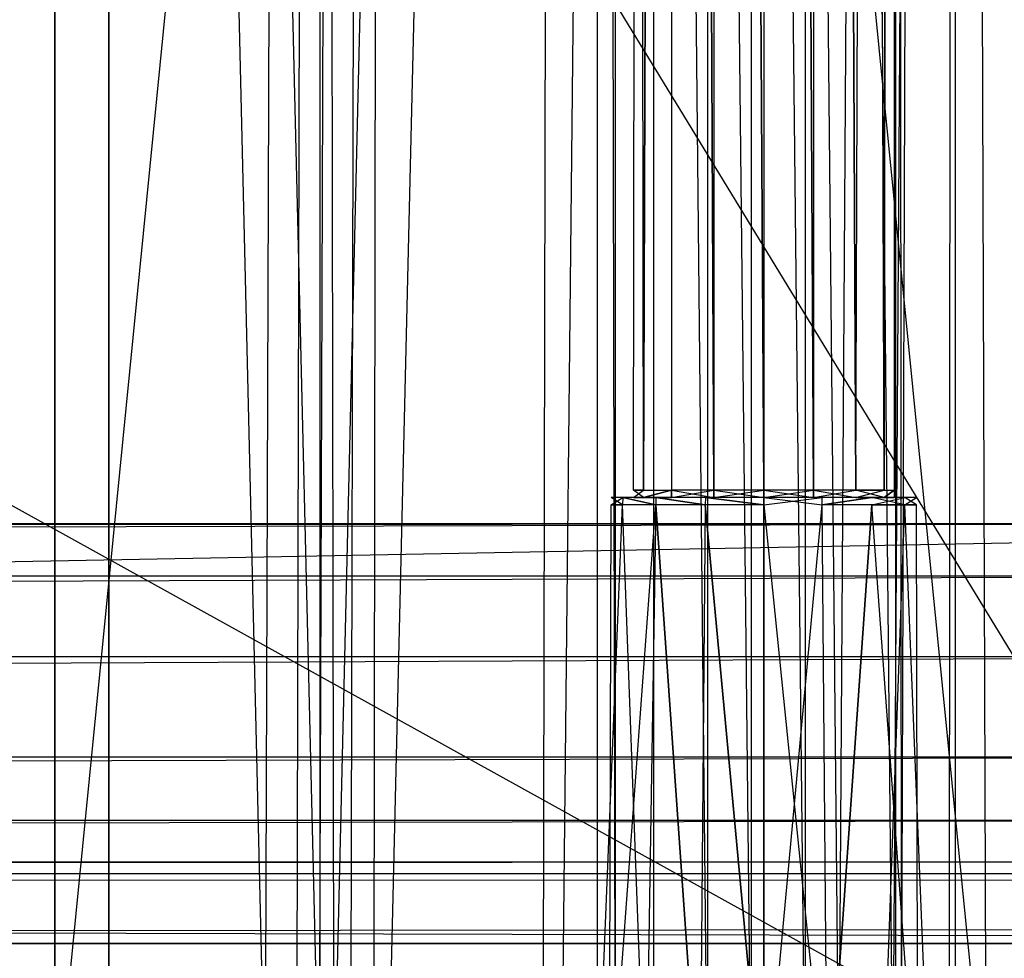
# Model space of a CAD drawing. Extents: x 0 to 0.996, y -0.498 to 0.
# Tile 65 of 101: x 0.921 to 0.962, y -0.475 to -0.436. Entities that reach past the tile are written whole.
import ezdxf

# ---------------------------------------------------------------- set-up
doc = ezdxf.new("R2010")
doc.units = 0
for name, color, linetype in [('L0_DRAWERBOXO_9___REPLACEMTFORE', 7, 'CONTINUOUS'), ('L12_DRAWERBOXU_7___REPLACEMTFOR', 7, 'CONTINUOUS'), ('L14_DRAWERBOXU_5___REPLACEMTFOR', 7, 'CONTINUOUS'), ('L16_DRAWERBOXU_3___REPLACEMTFOR', 7, 'CONTINUOUS'), ('L26_KORPUS2_5___REPLACEMTFOREMP', 7, 'CONTINUOUS'), ('L28_KORPUS2_3___REPLACEMTFOREMP', 7, 'CONTINUOUS'), ('L31_KORPUS3_2___REPLACEMTFOREMP', 7, 'CONTINUOUS'), ('L8_DRAWERBOXO_1___REPLACEMTFORE', 7, 'CONTINUOUS')]:
    doc.layers.add(name, color=color, linetype=linetype)

msp = doc.modelspace()

# ---------------------------------------------------------------- linework, layer by layer
at = {"layer": 'L0_DRAWERBOXO_9___REPLACEMTFORE', "color": 250}
for points, invisible_edges in [([(0.922055, -0.113855, 0.394771), (0.922055, -0.481792, 0.378039), (0.922055, -0.481792, 0.394771), (0.922055, -0.113855, 0.394771)], 13), ([(0.922055, -0.481792, 0.378039), (0.922055, -0.113855, 0.394771), (0.922055, -0.113855, 0.378039), (0.922055, -0.481792, 0.378039)], 14), ([(0.958539, -0.113855, 0.378039), (0.922055, -0.481792, 0.378039), (0.922055, -0.113855, 0.378039), (0.958539, -0.113855, 0.378039)], 13), ([(0.922055, -0.481792, 0.378039), (0.958539, -0.113855, 0.378039), (0.958539, -0.481792, 0.378039), (0.922055, -0.481792, 0.378039)], 14), ([(0.930798, -0.481792, 0.401076), (0.922055, -0.113855, 0.394771), (0.922055, -0.481792, 0.394771), (0.930798, -0.481792, 0.401076)], 13), ([(0.922055, -0.113855, 0.394771), (0.930798, -0.481792, 0.401076), (0.930798, -0.113855, 0.401076), (0.922055, -0.113855, 0.394771)], 14), ([(0.932107, -0.113855, 0.402742), (0.930798, -0.481792, 0.401076), (0.932107, -0.481792, 0.402742), (0.932107, -0.113855, 0.402742)], 13), ([(0.930798, -0.481792, 0.401076), (0.932107, -0.113855, 0.402742), (0.930798, -0.113855, 0.401076), (0.930798, -0.481792, 0.401076)], 14), ([(0.93307, -0.113855, 0.404629), (0.932107, -0.481792, 0.402742), (0.93307, -0.481792, 0.404629), (0.93307, -0.113855, 0.404629)], 13), ([(0.932107, -0.481792, 0.402742), (0.93307, -0.113855, 0.404629), (0.932107, -0.113855, 0.402742), (0.932107, -0.481792, 0.402742)], 14), ([(0.93365, -0.481792, 0.406666), (0.93307, -0.113855, 0.404629), (0.93307, -0.481792, 0.404629), (0.93365, -0.481792, 0.406666)], 13), ([(0.93307, -0.113855, 0.404629), (0.93365, -0.481792, 0.406666), (0.93365, -0.113855, 0.406666), (0.93307, -0.113855, 0.404629)], 14), ([(0.942359, -0.113855, 0.459584), (0.93365, -0.481792, 0.406666), (0.942359, -0.481792, 0.459584), (0.942359, -0.113855, 0.459584)], 13), ([(0.93365, -0.481792, 0.406666), (0.942359, -0.113855, 0.459584), (0.93365, -0.113855, 0.406666), (0.93365, -0.481792, 0.406666)], 14), ([(0.943111, -0.113855, 0.460651), (0.942359, -0.481792, 0.459584), (0.943111, -0.481792, 0.460651), (0.943111, -0.113855, 0.460651)], 13), ([(0.942359, -0.481792, 0.459584), (0.943111, -0.113855, 0.460651), (0.942359, -0.113855, 0.459584), (0.942359, -0.481792, 0.459584)], 14), ([(0.943111, -0.481792, 0.460651), (0.94695, -0.113855, 0.461982), (0.943111, -0.113855, 0.460651), (0.943111, -0.481792, 0.460651)], 13), ([(0.94695, -0.113855, 0.461982), (0.943111, -0.481792, 0.460651), (0.94695, -0.481792, 0.461982), (0.94695, -0.113855, 0.461982)], 14), ([(0.951013, -0.481792, 0.461932), (0.94695, -0.113855, 0.461982), (0.94695, -0.481792, 0.461982), (0.951013, -0.481792, 0.461932)], 13), ([(0.94695, -0.113855, 0.461982), (0.951013, -0.481792, 0.461932), (0.951013, -0.113855, 0.461932), (0.94695, -0.113855, 0.461982)], 14), ([(0.95466, -0.481792, 0.460217), (0.951013, -0.113855, 0.461932), (0.951013, -0.481792, 0.461932), (0.95466, -0.481792, 0.460217)], 13), ([(0.951013, -0.113855, 0.461932), (0.95466, -0.481792, 0.460217), (0.95466, -0.113855, 0.460217), (0.951013, -0.113855, 0.461932)], 14), ([(0.957007, -0.113855, 0.456942), (0.95466, -0.481792, 0.460217), (0.957007, -0.481792, 0.456942), (0.957007, -0.113855, 0.456942)], 13), ([(0.95466, -0.481792, 0.460217), (0.957007, -0.113855, 0.456942), (0.95466, -0.113855, 0.460217), (0.95466, -0.481792, 0.460217)], 14), ([(0.957254, -0.481792, 0.453569), (0.957007, -0.113855, 0.456942), (0.957007, -0.481792, 0.456942), (0.957254, -0.481792, 0.453569)], 13), ([(0.957007, -0.113855, 0.456942), (0.957254, -0.481792, 0.453569), (0.957254, -0.113855, 0.453569), (0.957007, -0.113855, 0.456942)], 14), ([(0.958539, -0.113855, 0.378039), (0.957254, -0.481792, 0.453569), (0.958539, -0.481792, 0.378039), (0.958539, -0.113855, 0.378039)], 13), ([(0.957254, -0.481792, 0.453569), (0.958539, -0.113855, 0.378039), (0.957254, -0.113855, 0.453569), (0.957254, -0.481792, 0.453569)], 14)]:
    msp.add_3dface(points, dxfattribs=dict(at, invisible_edges=invisible_edges))
at = {"layer": 'L12_DRAWERBOXU_7___REPLACEMTFOR', "color": 250}
for points, invisible_edges in [([(0.946115, -0.101395, 0.23418), (0.946527, -0.455314, 0.232108), (0.946115, -0.455314, 0.23418), (0.946115, -0.101395, 0.23418)], 13), ([(0.946527, -0.455314, 0.232108), (0.946115, -0.101395, 0.23418), (0.946527, -0.101395, 0.232108), (0.946527, -0.455314, 0.232108)], 14), ([(0.946527, -0.101395, 0.236253), (0.946115, -0.455314, 0.23418), (0.946527, -0.455314, 0.236253), (0.946527, -0.101395, 0.236253)], 13), ([(0.946115, -0.455314, 0.23418), (0.946527, -0.101395, 0.236253), (0.946115, -0.101395, 0.23418), (0.946115, -0.455314, 0.23418)], 14), ([(0.946527, -0.455314, 0.232108), (0.947702, -0.101395, 0.230351), (0.947702, -0.455314, 0.230351), (0.946527, -0.455314, 0.232108)], 13), ([(0.947702, -0.101395, 0.230351), (0.946527, -0.455314, 0.232108), (0.946527, -0.101395, 0.232108), (0.947702, -0.101395, 0.230351)], 14), ([(0.947702, -0.101395, 0.238009), (0.946527, -0.455314, 0.236253), (0.947702, -0.455314, 0.238009), (0.947702, -0.101395, 0.238009)], 13), ([(0.946527, -0.455314, 0.236253), (0.947702, -0.101395, 0.238009), (0.946527, -0.101395, 0.236253), (0.946527, -0.455314, 0.236253)], 14), ([(0.947702, -0.101395, 0.230351), (0.94946, -0.455314, 0.229177), (0.947702, -0.455314, 0.230351), (0.947702, -0.101395, 0.230351)], 13), ([(0.94946, -0.455314, 0.229177), (0.947702, -0.101395, 0.230351), (0.94946, -0.101395, 0.229177), (0.94946, -0.455314, 0.229177)], 14), ([(0.94946, -0.455314, 0.239183), (0.947702, -0.101395, 0.238009), (0.947702, -0.455314, 0.238009), (0.94946, -0.455314, 0.239183)], 13), ([(0.947702, -0.101395, 0.238009), (0.94946, -0.455314, 0.239183), (0.94946, -0.101395, 0.239183), (0.947702, -0.101395, 0.238009)], 14), ([(0.94946, -0.101395, 0.229177), (0.951534, -0.455314, 0.228764), (0.94946, -0.455314, 0.229177), (0.94946, -0.101395, 0.229177)], 13), ([(0.951534, -0.455314, 0.228764), (0.94946, -0.101395, 0.229177), (0.951534, -0.101395, 0.228764), (0.951534, -0.455314, 0.228764)], 14), ([(0.951534, -0.455314, 0.239596), (0.94946, -0.101395, 0.239183), (0.94946, -0.455314, 0.239183), (0.951534, -0.455314, 0.239596)], 13), ([(0.94946, -0.101395, 0.239183), (0.951534, -0.455314, 0.239596), (0.951534, -0.101395, 0.239596), (0.94946, -0.101395, 0.239183)], 14), ([(0.953608, -0.455314, 0.239183), (0.951534, -0.101395, 0.239596), (0.951534, -0.455314, 0.239596), (0.953608, -0.455314, 0.239183)], 13), ([(0.951534, -0.101395, 0.239596), (0.953608, -0.455314, 0.239183), (0.953608, -0.101395, 0.239183), (0.951534, -0.101395, 0.239596)], 14), ([(0.951534, -0.101395, 0.228764), (0.953608, -0.455314, 0.229177), (0.951534, -0.455314, 0.228764), (0.951534, -0.101395, 0.228764)], 13), ([(0.953608, -0.455314, 0.229177), (0.951534, -0.101395, 0.228764), (0.953608, -0.101395, 0.229177), (0.953608, -0.455314, 0.229177)], 14), ([(0.955366, -0.455314, 0.238009), (0.953608, -0.101395, 0.239183), (0.953608, -0.455314, 0.239183), (0.955366, -0.455314, 0.238009)], 13), ([(0.953608, -0.101395, 0.239183), (0.955366, -0.455314, 0.238009), (0.955366, -0.101395, 0.238009), (0.953608, -0.101395, 0.239183)], 14), ([(0.953608, -0.101395, 0.229177), (0.955366, -0.455314, 0.230351), (0.953608, -0.455314, 0.229177), (0.953608, -0.101395, 0.229177)], 13), ([(0.955366, -0.455314, 0.230351), (0.953608, -0.101395, 0.229177), (0.955366, -0.101395, 0.230351), (0.955366, -0.455314, 0.230351)], 14), ([(0.956541, -0.101395, 0.236253), (0.955366, -0.455314, 0.238009), (0.956541, -0.455314, 0.236252), (0.956541, -0.101395, 0.236253)], 13), ([(0.955366, -0.455314, 0.238009), (0.956541, -0.101395, 0.236253), (0.955366, -0.101395, 0.238009), (0.955366, -0.455314, 0.238009)], 14), ([(0.955366, -0.101395, 0.230351), (0.956541, -0.455314, 0.232108), (0.955366, -0.455314, 0.230351), (0.955366, -0.101395, 0.230351)], 13), ([(0.956541, -0.455314, 0.232108), (0.955366, -0.101395, 0.230351), (0.956541, -0.101395, 0.232108), (0.956541, -0.455314, 0.232108)], 14), ([(0.956953, -0.101395, 0.23418), (0.956541, -0.455314, 0.236252), (0.956953, -0.455314, 0.23418), (0.956953, -0.101395, 0.23418)], 13), ([(0.956541, -0.455314, 0.236252), (0.956953, -0.101395, 0.23418), (0.956541, -0.101395, 0.236253), (0.956541, -0.455314, 0.236252)], 14), ([(0.956541, -0.455314, 0.232108), (0.956953, -0.101395, 0.23418), (0.956953, -0.455314, 0.23418), (0.956541, -0.455314, 0.232108)], 13), ([(0.956953, -0.101395, 0.23418), (0.956541, -0.455314, 0.232108), (0.956541, -0.101395, 0.232108), (0.956953, -0.101395, 0.23418)], 14), ([(0.946527, -0.455314, 0.236253), (0.946115, -0.455626, 0.23418), (0.946527, -0.455626, 0.236253), (0.946527, -0.455314, 0.236253)], 13), ([(0.946115, -0.455626, 0.23418), (0.946527, -0.455314, 0.236253), (0.946115, -0.455314, 0.23418), (0.946115, -0.455626, 0.23418)], 14), ([(0.946115, -0.455314, 0.23418), (0.946527, -0.455626, 0.232108), (0.946115, -0.455626, 0.23418), (0.946115, -0.455314, 0.23418)], 13), ([(0.946527, -0.455626, 0.232108), (0.946115, -0.455314, 0.23418), (0.946527, -0.455314, 0.232108), (0.946527, -0.455626, 0.232108)], 14), ([(0.947702, -0.455314, 0.238009), (0.946527, -0.455626, 0.236253), (0.947702, -0.455626, 0.238009), (0.947702, -0.455314, 0.238009)], 13), ([(0.946527, -0.455626, 0.236253), (0.947702, -0.455314, 0.238009), (0.946527, -0.455314, 0.236253), (0.946527, -0.455626, 0.236253)], 14), ([(0.946527, -0.455626, 0.232108), (0.947702, -0.455314, 0.230351), (0.947702, -0.455626, 0.230351), (0.946527, -0.455626, 0.232108)], 13), ([(0.947702, -0.455314, 0.230351), (0.946527, -0.455626, 0.232108), (0.946527, -0.455314, 0.232108), (0.947702, -0.455314, 0.230351)], 14), ([(0.94946, -0.455626, 0.239183), (0.947702, -0.455314, 0.238009), (0.947702, -0.455626, 0.238009), (0.94946, -0.455626, 0.239183)], 13), ([(0.947702, -0.455314, 0.238009), (0.94946, -0.455626, 0.239183), (0.94946, -0.455314, 0.239183), (0.947702, -0.455314, 0.238009)], 14), ([(0.94946, -0.455314, 0.229177), (0.947702, -0.455626, 0.230351), (0.947702, -0.455314, 0.230351), (0.94946, -0.455314, 0.229177)], 13), ([(0.947702, -0.455626, 0.230351), (0.94946, -0.455314, 0.229177), (0.94946, -0.455626, 0.229177), (0.947702, -0.455626, 0.230351)], 14), ([(0.951534, -0.455626, 0.239596), (0.94946, -0.455314, 0.239183), (0.94946, -0.455626, 0.239183), (0.951534, -0.455626, 0.239596)], 13), ([(0.94946, -0.455314, 0.239183), (0.951534, -0.455626, 0.239596), (0.951534, -0.455314, 0.239596), (0.94946, -0.455314, 0.239183)], 14), ([(0.951534, -0.455314, 0.228764), (0.94946, -0.455626, 0.229177), (0.94946, -0.455314, 0.229177), (0.951534, -0.455314, 0.228764)], 13), ([(0.94946, -0.455626, 0.229177), (0.951534, -0.455314, 0.228764), (0.951534, -0.455626, 0.228764), (0.94946, -0.455626, 0.229177)], 14), ([(0.953608, -0.455314, 0.229177), (0.951534, -0.455626, 0.228764), (0.951534, -0.455314, 0.228764), (0.953608, -0.455314, 0.229177)], 13), ([(0.951534, -0.455626, 0.228764), (0.953608, -0.455314, 0.229177), (0.953608, -0.455626, 0.229177), (0.951534, -0.455626, 0.228764)], 14), ([(0.953608, -0.455626, 0.239183), (0.951534, -0.455314, 0.239596), (0.951534, -0.455626, 0.239596), (0.953608, -0.455626, 0.239183)], 13), ([(0.951534, -0.455314, 0.239596), (0.953608, -0.455626, 0.239183), (0.953608, -0.455314, 0.239183), (0.951534, -0.455314, 0.239596)], 14), ([(0.955366, -0.455314, 0.230351), (0.953608, -0.455626, 0.229177), (0.953608, -0.455314, 0.229177), (0.955366, -0.455314, 0.230351)], 13), ([(0.953608, -0.455626, 0.229177), (0.955366, -0.455314, 0.230351), (0.955366, -0.455626, 0.230351), (0.953608, -0.455626, 0.229177)], 14), ([(0.955366, -0.455626, 0.238009), (0.953608, -0.455314, 0.239183), (0.953608, -0.455626, 0.239183), (0.955366, -0.455626, 0.238009)], 13), ([(0.953608, -0.455314, 0.239183), (0.955366, -0.455626, 0.238009), (0.955366, -0.455314, 0.238009), (0.953608, -0.455314, 0.239183)], 14), ([(0.955366, -0.455314, 0.230351), (0.956541, -0.455626, 0.232108), (0.955366, -0.455626, 0.230351), (0.955366, -0.455314, 0.230351)], 13), ([(0.956541, -0.455626, 0.232108), (0.955366, -0.455314, 0.230351), (0.956541, -0.455314, 0.232108), (0.956541, -0.455626, 0.232108)], 14), ([(0.956541, -0.455314, 0.236252), (0.955366, -0.455626, 0.238009), (0.956541, -0.455626, 0.236252), (0.956541, -0.455314, 0.236252)], 13), ([(0.955366, -0.455626, 0.238009), (0.956541, -0.455314, 0.236252), (0.955366, -0.455314, 0.238009), (0.955366, -0.455626, 0.238009)], 14), ([(0.956541, -0.455626, 0.232108), (0.956953, -0.455314, 0.23418), (0.956953, -0.455626, 0.23418), (0.956541, -0.455626, 0.232108)], 13), ([(0.956953, -0.455314, 0.23418), (0.956541, -0.455626, 0.232108), (0.956541, -0.455314, 0.232108), (0.956953, -0.455314, 0.23418)], 14), ([(0.956953, -0.455314, 0.23418), (0.956541, -0.455626, 0.236252), (0.956953, -0.455626, 0.23418), (0.956953, -0.455314, 0.23418)], 13), ([(0.956541, -0.455626, 0.236252), (0.956953, -0.455314, 0.23418), (0.956541, -0.455314, 0.236252), (0.956541, -0.455626, 0.236252)], 14), ([(0.945188, -0.455626, 0.23418), (0.945664, -0.455931, 0.23175), (0.945181, -0.455931, 0.23418), (0.945188, -0.455626, 0.23418)], 13), ([(0.945671, -0.455626, 0.236607), (0.945181, -0.455931, 0.23418), (0.945664, -0.455931, 0.23661), (0.945671, -0.455626, 0.236607)], 13), ([(0.945181, -0.455931, 0.23418), (0.945671, -0.455626, 0.236607), (0.945188, -0.455626, 0.23418), (0.945181, -0.455931, 0.23418)], 14), ([(0.945188, -0.455626, 0.23418), (0.946527, -0.455626, 0.232108), (0.945671, -0.455626, 0.231753), (0.945188, -0.455626, 0.23418)], 13), ([(0.946527, -0.455626, 0.232108), (0.945188, -0.455626, 0.23418), (0.946115, -0.455626, 0.23418), (0.946527, -0.455626, 0.232108)], 14), ([(0.945671, -0.455626, 0.236607), (0.946115, -0.455626, 0.23418), (0.945188, -0.455626, 0.23418), (0.945671, -0.455626, 0.236607)], 13), ([(0.945664, -0.455931, 0.23175), (0.945188, -0.455626, 0.23418), (0.945671, -0.455626, 0.231753), (0.945664, -0.455931, 0.23175)], 14), ([(0.945671, -0.455626, 0.231753), (0.947042, -0.455931, 0.22969), (0.945664, -0.455931, 0.23175), (0.945671, -0.455626, 0.231753)], 13), ([(0.947042, -0.455931, 0.23867), (0.945671, -0.455626, 0.236607), (0.945664, -0.455931, 0.23661), (0.947042, -0.455931, 0.23867)], 13), ([(0.946115, -0.455626, 0.23418), (0.945671, -0.455626, 0.236607), (0.946527, -0.455626, 0.236253), (0.946115, -0.455626, 0.23418)], 14), ([(0.945671, -0.455626, 0.231753), (0.947702, -0.455626, 0.230351), (0.947046, -0.455626, 0.229695), (0.945671, -0.455626, 0.231753)], 13), ([(0.947702, -0.455626, 0.230351), (0.945671, -0.455626, 0.231753), (0.946527, -0.455626, 0.232108), (0.947702, -0.455626, 0.230351)], 14), ([(0.945671, -0.455626, 0.236607), (0.947702, -0.455626, 0.238009), (0.946527, -0.455626, 0.236253), (0.945671, -0.455626, 0.236607)], 13), ([(0.947702, -0.455626, 0.238009), (0.945671, -0.455626, 0.236607), (0.947046, -0.455626, 0.238665), (0.947702, -0.455626, 0.238009)], 14), ([(0.947042, -0.455931, 0.22969), (0.945671, -0.455626, 0.231753), (0.947046, -0.455626, 0.229695), (0.947042, -0.455931, 0.22969)], 14), ([(0.945671, -0.455626, 0.236607), (0.947042, -0.455931, 0.23867), (0.947046, -0.455626, 0.238665), (0.945671, -0.455626, 0.236607)], 14), ([(0.949103, -0.455931, 0.240046), (0.947046, -0.455626, 0.238665), (0.947042, -0.455931, 0.23867), (0.949103, -0.455931, 0.240046)], 13), ([(0.947046, -0.455626, 0.229695), (0.949103, -0.455931, 0.228314), (0.947042, -0.455931, 0.22969), (0.947046, -0.455626, 0.229695)], 13), ([(0.947046, -0.455626, 0.229695), (0.94946, -0.455626, 0.229177), (0.949105, -0.455626, 0.22832), (0.947046, -0.455626, 0.229695)], 13), ([(0.94946, -0.455626, 0.229177), (0.947046, -0.455626, 0.229695), (0.947702, -0.455626, 0.230351), (0.94946, -0.455626, 0.229177)], 14), ([(0.947046, -0.455626, 0.238665), (0.94946, -0.455626, 0.239183), (0.947702, -0.455626, 0.238009), (0.947046, -0.455626, 0.238665)], 13), ([(0.94946, -0.455626, 0.239183), (0.947046, -0.455626, 0.238665), (0.949105, -0.455626, 0.24004), (0.94946, -0.455626, 0.239183)], 14), ([(0.947046, -0.455626, 0.238665), (0.949103, -0.455931, 0.240046), (0.949105, -0.455626, 0.24004), (0.947046, -0.455626, 0.238665)], 14), ([(0.949103, -0.455931, 0.228314), (0.947046, -0.455626, 0.229695), (0.949105, -0.455626, 0.22832), (0.949103, -0.455931, 0.228314)], 14), ([(0.951534, -0.455931, 0.240529), (0.949105, -0.455626, 0.24004), (0.949103, -0.455931, 0.240046), (0.951534, -0.455931, 0.240529)], 13), ([(0.949105, -0.455626, 0.22832), (0.951534, -0.455931, 0.227831), (0.949103, -0.455931, 0.228314), (0.949105, -0.455626, 0.22832)], 13), ([(0.949105, -0.455626, 0.22832), (0.951534, -0.455626, 0.228764), (0.951534, -0.455626, 0.227838), (0.949105, -0.455626, 0.22832)], 13), ([(0.951534, -0.455626, 0.228764), (0.949105, -0.455626, 0.22832), (0.94946, -0.455626, 0.229177), (0.951534, -0.455626, 0.228764)], 14), ([(0.949105, -0.455626, 0.24004), (0.951534, -0.455626, 0.239596), (0.94946, -0.455626, 0.239183), (0.949105, -0.455626, 0.24004)], 13), ([(0.951534, -0.455626, 0.239596), (0.949105, -0.455626, 0.24004), (0.951534, -0.455626, 0.240523), (0.951534, -0.455626, 0.239596)], 14), ([(0.949105, -0.455626, 0.24004), (0.951534, -0.455931, 0.240529), (0.951534, -0.455626, 0.240523), (0.949105, -0.455626, 0.24004)], 14), ([(0.951534, -0.455931, 0.227831), (0.949105, -0.455626, 0.22832), (0.951534, -0.455626, 0.227838), (0.951534, -0.455931, 0.227831)], 14), ([(0.951534, -0.455626, 0.228764), (0.953963, -0.455626, 0.22832), (0.951534, -0.455626, 0.227838), (0.951534, -0.455626, 0.228764)], 13), ([(0.953963, -0.455626, 0.22832), (0.951534, -0.455626, 0.228764), (0.953608, -0.455626, 0.229177), (0.953963, -0.455626, 0.22832)], 14), ([(0.951534, -0.455626, 0.239596), (0.953963, -0.455626, 0.24004), (0.953608, -0.455626, 0.239183), (0.951534, -0.455626, 0.239596)], 13), ([(0.953963, -0.455626, 0.24004), (0.951534, -0.455626, 0.239596), (0.951534, -0.455626, 0.240523), (0.953963, -0.455626, 0.24004)], 14), ([(0.953966, -0.455931, 0.240046), (0.951534, -0.455626, 0.240523), (0.951534, -0.455931, 0.240529), (0.953966, -0.455931, 0.240046)], 13), ([(0.951534, -0.455626, 0.240523), (0.953966, -0.455931, 0.240046), (0.953963, -0.455626, 0.24004), (0.951534, -0.455626, 0.240523)], 14), ([(0.953963, -0.455626, 0.22832), (0.951534, -0.455931, 0.227831), (0.951534, -0.455626, 0.227838), (0.953963, -0.455626, 0.22832)], 13), ([(0.951534, -0.455931, 0.227831), (0.953963, -0.455626, 0.22832), (0.953966, -0.455931, 0.228314), (0.951534, -0.455931, 0.227831)], 14), ([(0.953608, -0.455626, 0.239183), (0.956022, -0.455626, 0.238665), (0.955366, -0.455626, 0.238009), (0.953608, -0.455626, 0.239183)], 13), ([(0.956022, -0.455626, 0.238665), (0.953608, -0.455626, 0.239183), (0.953963, -0.455626, 0.24004), (0.956022, -0.455626, 0.238665)], 14), ([(0.953608, -0.455626, 0.229177), (0.956022, -0.455626, 0.229695), (0.953963, -0.455626, 0.22832), (0.953608, -0.455626, 0.229177)], 13), ([(0.956022, -0.455626, 0.229695), (0.953608, -0.455626, 0.229177), (0.955366, -0.455626, 0.230351), (0.956022, -0.455626, 0.229695)], 14), ([(0.956022, -0.455626, 0.229695), (0.953966, -0.455931, 0.228314), (0.953963, -0.455626, 0.22832), (0.956022, -0.455626, 0.229695)], 13), ([(0.953966, -0.455931, 0.240046), (0.956022, -0.455626, 0.238665), (0.953963, -0.455626, 0.24004), (0.953966, -0.455931, 0.240046)], 13), ([(0.953966, -0.455931, 0.228314), (0.956022, -0.455626, 0.229695), (0.956027, -0.455931, 0.22969), (0.953966, -0.455931, 0.228314)], 14), ([(0.956022, -0.455626, 0.238665), (0.953966, -0.455931, 0.240046), (0.956027, -0.455931, 0.23867), (0.956022, -0.455626, 0.238665)], 14), ([(0.955366, -0.455626, 0.238009), (0.957398, -0.455626, 0.236607), (0.956541, -0.455626, 0.236252), (0.955366, -0.455626, 0.238009)], 13), ([(0.957398, -0.455626, 0.236607), (0.955366, -0.455626, 0.238009), (0.956022, -0.455626, 0.238665), (0.957398, -0.455626, 0.236607)], 14), ([(0.955366, -0.455626, 0.230351), (0.957398, -0.455626, 0.231753), (0.956022, -0.455626, 0.229695), (0.955366, -0.455626, 0.230351)], 13), ([(0.957398, -0.455626, 0.231753), (0.955366, -0.455626, 0.230351), (0.956541, -0.455626, 0.232108), (0.957398, -0.455626, 0.231753)], 14), ([(0.956022, -0.455626, 0.229695), (0.957404, -0.455931, 0.23175), (0.956027, -0.455931, 0.22969), (0.956022, -0.455626, 0.229695)], 13), ([(0.957404, -0.455931, 0.23175), (0.956022, -0.455626, 0.229695), (0.957398, -0.455626, 0.231753), (0.957404, -0.455931, 0.23175)], 14), ([(0.956027, -0.455931, 0.23867), (0.957398, -0.455626, 0.236607), (0.956022, -0.455626, 0.238665), (0.956027, -0.455931, 0.23867)], 14), ([(0.957398, -0.455626, 0.236607), (0.956027, -0.455931, 0.23867), (0.957404, -0.455931, 0.23661), (0.957398, -0.455626, 0.236607)], 13), ([(0.956541, -0.455626, 0.232108), (0.957881, -0.455626, 0.23418), (0.957398, -0.455626, 0.231753), (0.956541, -0.455626, 0.232108)], 13), ([(0.957881, -0.455626, 0.23418), (0.956541, -0.455626, 0.232108), (0.956953, -0.455626, 0.23418), (0.957881, -0.455626, 0.23418)], 14), ([(0.956541, -0.455626, 0.236252), (0.957881, -0.455626, 0.23418), (0.956953, -0.455626, 0.23418), (0.956541, -0.455626, 0.236252)], 13), ([(0.957881, -0.455626, 0.23418), (0.956541, -0.455626, 0.236252), (0.957398, -0.455626, 0.236607), (0.957881, -0.455626, 0.23418)], 14), ([(0.957398, -0.455626, 0.231753), (0.957888, -0.455931, 0.23418), (0.957404, -0.455931, 0.23175), (0.957398, -0.455626, 0.231753)], 13), ([(0.957888, -0.455931, 0.23418), (0.957398, -0.455626, 0.231753), (0.957881, -0.455626, 0.23418), (0.957888, -0.455931, 0.23418)], 14), ([(0.957404, -0.455931, 0.23661), (0.957881, -0.455626, 0.23418), (0.957398, -0.455626, 0.236607), (0.957404, -0.455931, 0.23661)], 14), ([(0.957881, -0.455626, 0.23418), (0.957404, -0.455931, 0.23661), (0.957888, -0.455931, 0.23418), (0.957881, -0.455626, 0.23418)], 13), ([(0.945664, -0.455931, 0.23661), (0.944597, -0.482094, 0.23418), (0.945125, -0.482094, 0.236833), (0.945664, -0.455931, 0.23661)], 13), ([(0.944597, -0.482094, 0.23418), (0.945664, -0.455931, 0.23661), (0.945181, -0.455931, 0.23418), (0.944597, -0.482094, 0.23418)], 14), ([(0.945181, -0.455931, 0.23418), (0.945125, -0.482094, 0.231527), (0.944597, -0.482094, 0.23418), (0.945181, -0.455931, 0.23418)], 13), ([(0.947042, -0.455931, 0.23867), (0.945125, -0.482094, 0.236833), (0.946629, -0.482094, 0.239082), (0.947042, -0.455931, 0.23867)], 13), ([(0.945125, -0.482094, 0.236833), (0.947042, -0.455931, 0.23867), (0.945664, -0.455931, 0.23661), (0.945125, -0.482094, 0.236833)], 14), ([(0.945125, -0.482094, 0.231527), (0.945181, -0.455931, 0.23418), (0.945664, -0.455931, 0.23175), (0.945125, -0.482094, 0.231527)], 14), ([(0.945664, -0.455931, 0.23175), (0.946629, -0.482094, 0.229278), (0.945125, -0.482094, 0.231527), (0.945664, -0.455931, 0.23175)], 13), ([(0.946629, -0.482094, 0.229278), (0.945664, -0.455931, 0.23175), (0.947042, -0.455931, 0.22969), (0.946629, -0.482094, 0.229278)], 14), ([(0.947042, -0.455931, 0.22969), (0.948879, -0.482094, 0.227775), (0.946629, -0.482094, 0.229278), (0.947042, -0.455931, 0.22969)], 13), ([(0.948879, -0.482094, 0.240585), (0.947042, -0.455931, 0.23867), (0.946629, -0.482094, 0.239082), (0.948879, -0.482094, 0.240585)], 13), ([(0.948879, -0.482094, 0.227775), (0.947042, -0.455931, 0.22969), (0.949103, -0.455931, 0.228314), (0.948879, -0.482094, 0.227775)], 14), ([(0.947042, -0.455931, 0.23867), (0.948879, -0.482094, 0.240585), (0.949103, -0.455931, 0.240046), (0.947042, -0.455931, 0.23867)], 14), ([(0.949103, -0.455931, 0.228314), (0.951534, -0.482094, 0.227247), (0.948879, -0.482094, 0.227775), (0.949103, -0.455931, 0.228314)], 13), ([(0.951534, -0.482094, 0.241113), (0.949103, -0.455931, 0.240046), (0.948879, -0.482094, 0.240585), (0.951534, -0.482094, 0.241113)], 13), ([(0.951534, -0.482094, 0.227247), (0.949103, -0.455931, 0.228314), (0.951534, -0.455931, 0.227831), (0.951534, -0.482094, 0.227247)], 14), ([(0.949103, -0.455931, 0.240046), (0.951534, -0.482094, 0.241113), (0.951534, -0.455931, 0.240529), (0.949103, -0.455931, 0.240046)], 14), ([(0.953966, -0.455931, 0.228314), (0.951534, -0.482094, 0.227247), (0.951534, -0.455931, 0.227831), (0.953966, -0.455931, 0.228314)], 13), ([(0.951534, -0.482094, 0.227247), (0.953966, -0.455931, 0.228314), (0.954189, -0.482094, 0.227775), (0.951534, -0.482094, 0.227247)], 14), ([(0.954189, -0.482094, 0.240585), (0.951534, -0.455931, 0.240529), (0.951534, -0.482094, 0.241113), (0.954189, -0.482094, 0.240585)], 13), ([(0.951534, -0.455931, 0.240529), (0.954189, -0.482094, 0.240585), (0.953966, -0.455931, 0.240046), (0.951534, -0.455931, 0.240529)], 14), ([(0.954189, -0.482094, 0.240585), (0.956027, -0.455931, 0.23867), (0.953966, -0.455931, 0.240046), (0.954189, -0.482094, 0.240585)], 13), ([(0.956027, -0.455931, 0.22969), (0.954189, -0.482094, 0.227775), (0.953966, -0.455931, 0.228314), (0.956027, -0.455931, 0.22969)], 13), ([(0.956027, -0.455931, 0.23867), (0.954189, -0.482094, 0.240585), (0.95644, -0.482094, 0.239082), (0.956027, -0.455931, 0.23867)], 14), ([(0.954189, -0.482094, 0.227775), (0.956027, -0.455931, 0.22969), (0.95644, -0.482094, 0.229278), (0.954189, -0.482094, 0.227775)], 14), ([(0.95644, -0.482094, 0.239082), (0.957404, -0.455931, 0.23661), (0.956027, -0.455931, 0.23867), (0.95644, -0.482094, 0.239082)], 14), ([(0.956027, -0.455931, 0.22969), (0.957944, -0.482094, 0.231527), (0.95644, -0.482094, 0.229278), (0.956027, -0.455931, 0.22969)], 13), ([(0.957944, -0.482094, 0.231527), (0.956027, -0.455931, 0.22969), (0.957404, -0.455931, 0.23175), (0.957944, -0.482094, 0.231527)], 14), ([(0.957404, -0.455931, 0.23661), (0.95644, -0.482094, 0.239082), (0.957944, -0.482094, 0.236833), (0.957404, -0.455931, 0.23661)], 13), ([(0.957944, -0.482094, 0.236833), (0.957888, -0.455931, 0.23418), (0.957404, -0.455931, 0.23661), (0.957944, -0.482094, 0.236833)], 14), ([(0.957404, -0.455931, 0.23175), (0.958472, -0.482094, 0.23418), (0.957944, -0.482094, 0.231527), (0.957404, -0.455931, 0.23175)], 13), ([(0.958472, -0.482094, 0.23418), (0.957404, -0.455931, 0.23175), (0.957888, -0.455931, 0.23418), (0.958472, -0.482094, 0.23418)], 14), ([(0.957888, -0.455931, 0.23418), (0.957944, -0.482094, 0.236833), (0.958472, -0.482094, 0.23418), (0.957888, -0.455931, 0.23418)], 13)]:
    msp.add_3dface(points, dxfattribs=dict(at, invisible_edges=invisible_edges))
at = {"layer": 'L14_DRAWERBOXU_5___REPLACEMTFOR', "color": 250}
for points, invisible_edges in [([(0.9243, -0.113855, 0.1164), (0.9243, -0.481795, 0.099668), (0.9243, -0.481795, 0.1164), (0.9243, -0.113855, 0.1164)], 13), ([(0.9243, -0.481795, 0.099668), (0.9243, -0.113855, 0.1164), (0.9243, -0.113855, 0.099668), (0.9243, -0.481795, 0.099668)], 14), ([(0.9243, -0.113855, 0.099668), (0.960784, -0.481795, 0.099668), (0.9243, -0.481795, 0.099668), (0.9243, -0.113855, 0.099668)], 13), ([(0.960784, -0.481795, 0.099668), (0.9243, -0.113855, 0.099668), (0.960784, -0.113855, 0.099668), (0.960784, -0.481795, 0.099668)], 14), ([(0.933043, -0.481795, 0.122705), (0.9243, -0.113855, 0.1164), (0.9243, -0.481795, 0.1164), (0.933043, -0.481795, 0.122705)], 13), ([(0.9243, -0.113855, 0.1164), (0.933043, -0.481795, 0.122705), (0.933043, -0.113855, 0.122705), (0.9243, -0.113855, 0.1164)], 14), ([(0.934352, -0.113855, 0.124371), (0.933043, -0.481795, 0.122705), (0.934352, -0.481795, 0.124371), (0.934352, -0.113855, 0.124371)], 13), ([(0.933043, -0.481795, 0.122705), (0.934352, -0.113855, 0.124371), (0.933043, -0.113855, 0.122705), (0.933043, -0.481795, 0.122705)], 14), ([(0.935315, -0.113855, 0.126258), (0.934352, -0.481795, 0.124371), (0.935315, -0.481795, 0.126258), (0.935315, -0.113855, 0.126258)], 13), ([(0.934352, -0.481795, 0.124371), (0.935315, -0.113855, 0.126258), (0.934352, -0.113855, 0.124371), (0.934352, -0.481795, 0.124371)], 14), ([(0.935895, -0.113855, 0.128295), (0.935315, -0.481795, 0.126258), (0.935895, -0.481795, 0.128295), (0.935895, -0.113855, 0.128295)], 13), ([(0.935315, -0.481795, 0.126258), (0.935895, -0.113855, 0.128295), (0.935315, -0.113855, 0.126258), (0.935315, -0.481795, 0.126258)], 14), ([(0.944604, -0.113855, 0.181213), (0.935895, -0.481795, 0.128295), (0.944604, -0.481795, 0.181213), (0.944604, -0.113855, 0.181213)], 13), ([(0.935895, -0.481795, 0.128295), (0.944604, -0.113855, 0.181213), (0.935895, -0.113855, 0.128295), (0.935895, -0.481795, 0.128295)], 14), ([(0.945356, -0.481795, 0.18228), (0.944604, -0.113855, 0.181213), (0.944604, -0.481795, 0.181213), (0.945356, -0.481795, 0.18228)], 13), ([(0.944604, -0.113855, 0.181213), (0.945356, -0.481795, 0.18228), (0.945356, -0.113855, 0.18228), (0.944604, -0.113855, 0.181213)], 14), ([(0.949195, -0.481795, 0.183611), (0.945356, -0.113855, 0.18228), (0.945356, -0.481795, 0.18228), (0.949195, -0.481795, 0.183611)], 13), ([(0.945356, -0.113855, 0.18228), (0.949195, -0.481795, 0.183611), (0.949195, -0.113855, 0.183611), (0.945356, -0.113855, 0.18228)], 14), ([(0.953258, -0.481795, 0.183561), (0.949195, -0.113855, 0.183611), (0.949195, -0.481795, 0.183611), (0.953258, -0.481795, 0.183561)], 13), ([(0.949195, -0.113855, 0.183611), (0.953258, -0.481795, 0.183561), (0.953258, -0.113855, 0.183561), (0.949195, -0.113855, 0.183611)], 14), ([(0.956905, -0.481795, 0.181846), (0.953258, -0.113855, 0.183561), (0.953258, -0.481795, 0.183561), (0.956905, -0.481795, 0.181846)], 13), ([(0.953258, -0.113855, 0.183561), (0.956905, -0.481795, 0.181846), (0.956905, -0.113855, 0.181846), (0.953258, -0.113855, 0.183561)], 14), ([(0.959252, -0.113855, 0.178572), (0.956905, -0.481795, 0.181846), (0.959252, -0.481795, 0.178572), (0.959252, -0.113855, 0.178572)], 13), ([(0.956905, -0.481795, 0.181846), (0.959252, -0.113855, 0.178572), (0.956905, -0.113855, 0.181846), (0.956905, -0.481795, 0.181846)], 14), ([(0.959499, -0.113855, 0.175198), (0.959252, -0.481795, 0.178572), (0.959499, -0.481795, 0.175198), (0.959499, -0.113855, 0.175198)], 13), ([(0.959252, -0.481795, 0.178572), (0.959499, -0.113855, 0.175198), (0.959252, -0.113855, 0.178572), (0.959252, -0.481795, 0.178572)], 14), ([(0.960784, -0.481795, 0.099668), (0.959499, -0.113855, 0.175198), (0.959499, -0.481795, 0.175198), (0.960784, -0.481795, 0.099668)], 13), ([(0.959499, -0.113855, 0.175198), (0.960784, -0.481795, 0.099668), (0.960784, -0.113855, 0.099668), (0.959499, -0.113855, 0.175198)], 14)]:
    msp.add_3dface(points, dxfattribs=dict(at, invisible_edges=invisible_edges))
at = {"layer": 'L16_DRAWERBOXU_3___REPLACEMTFOR', "color": 250}
for points, invisible_edges in [([(0.9243, -0.481792, 0.115658), (0.481985, -0.113855, 0.115658), (0.481985, -0.481792, 0.115658), (0.9243, -0.481792, 0.115658)], 13), ([(0.481985, -0.113855, 0.115658), (0.9243, -0.481792, 0.115658), (0.9243, -0.113855, 0.115658), (0.481985, -0.113855, 0.115658)], 14), ([(0.481985, -0.113855, 0.099668), (0.9243, -0.481792, 0.099668), (0.481985, -0.481792, 0.099668), (0.481985, -0.113855, 0.099668)], 13), ([(0.9243, -0.481792, 0.099668), (0.481985, -0.113855, 0.099668), (0.9243, -0.113855, 0.099668), (0.9243, -0.481792, 0.099668)], 14), ([(0.9243, -0.113855, 0.099668), (0.9243, -0.481792, 0.115658), (0.9243, -0.481792, 0.099668), (0.9243, -0.113855, 0.099668)], 13), ([(0.9243, -0.481792, 0.115658), (0.9243, -0.113855, 0.099668), (0.9243, -0.113855, 0.115658), (0.9243, -0.481792, 0.115658)], 14)]:
    msp.add_3dface(points, dxfattribs=dict(at, invisible_edges=invisible_edges))
at = {"layer": 'L26_KORPUS2_5___REPLACEMTFOREMP', "color": 250}
for points, invisible_edges in [([(0.971099, -0.068446, 0.006866), (0.721741, -0.477287, 0.006866), (0.721741, -0.068446, 0.006866), (0.971099, -0.068446, 0.006866)], 13), ([(0.721741, -0.477287, 0.006866), (0.971099, -0.068446, 0.006866), (0.971099, -0.477287, 0.006866), (0.721741, -0.477287, 0.006866)], 14), ([(0.971099, -0.477287, 0.024322), (0.721741, -0.068446, 0.024322), (0.721741, -0.477287, 0.024322), (0.971099, -0.477287, 0.024322)], 13), ([(0.721741, -0.068446, 0.024322), (0.971099, -0.477287, 0.024322), (0.971099, -0.068446, 0.024322), (0.721741, -0.068446, 0.024322)], 14)]:
    msp.add_3dface(points, dxfattribs=dict(at, invisible_edges=invisible_edges))
at = {"layer": 'L28_KORPUS2_3___REPLACEMTFOREMP', "color": 250}
for points, invisible_edges in [([(0.098, -0.456715, 0.473584), (0.97748, -0.456715, 0.472817), (0.098, -0.456715, 0.472817), (0.098, -0.456715, 0.473584)], 13), ([(0.97748, -0.456715, 0.472817), (0.098, -0.456715, 0.473584), (0.97748, -0.456715, 0.473584), (0.97748, -0.456715, 0.472817)], 14), ([(0.97748, -0.456715, 0.472817), (0.098, -0.457221, 0.472817), (0.098, -0.456715, 0.472817), (0.97748, -0.456715, 0.472817)], 13), ([(0.098, -0.457221, 0.472817), (0.97748, -0.456715, 0.472817), (0.97748, -0.457221, 0.472817), (0.098, -0.457221, 0.472817)], 14), ([(0.098, -0.458902, 0.527803), (0.97748, -0.456715, 0.524414), (0.098, -0.456715, 0.524414), (0.098, -0.458902, 0.527803)], 13), ([(0.97748, -0.456715, 0.524414), (0.098, -0.458902, 0.527803), (0.97748, -0.458902, 0.527803), (0.97748, -0.456715, 0.524414)], 14), ([(0.098, -0.456715, 0.520114), (0.97748, -0.456715, 0.473584), (0.098, -0.456715, 0.473584), (0.098, -0.456715, 0.520114)], 13), ([(0.97748, -0.456715, 0.473584), (0.098, -0.456715, 0.520114), (0.97748, -0.456715, 0.520114), (0.97748, -0.456715, 0.473584)], 14), ([(0.098, -0.456715, 0.524414), (0.97748, -0.456715, 0.520114), (0.098, -0.456715, 0.520114), (0.098, -0.456715, 0.524414)], 13), ([(0.97748, -0.456715, 0.520114), (0.098, -0.456715, 0.524414), (0.97748, -0.456715, 0.524414), (0.97748, -0.456715, 0.520114)], 14), ([(0.97748, -0.457221, 0.472817), (0.098, -0.473592, 0.472817), (0.098, -0.457221, 0.472817), (0.97748, -0.457221, 0.472817)], 13), ([(0.098, -0.473592, 0.472817), (0.97748, -0.457221, 0.472817), (0.97748, -0.473592, 0.472817), (0.098, -0.473592, 0.472817)], 14), ([(0.098, -0.462259, 0.533004), (0.97748, -0.458902, 0.527803), (0.098, -0.458902, 0.527803), (0.098, -0.462259, 0.533004)], 13), ([(0.97748, -0.458902, 0.527803), (0.098, -0.462259, 0.533004), (0.97748, -0.462259, 0.533004), (0.97748, -0.458902, 0.527803)], 14), ([(0.098, -0.466422, 0.542125), (0.97748, -0.462259, 0.533004), (0.098, -0.462259, 0.533004), (0.098, -0.466422, 0.542125)], 13), ([(0.97748, -0.462259, 0.533004), (0.098, -0.466422, 0.542125), (0.97748, -0.466422, 0.542125), (0.97748, -0.462259, 0.533004)], 14), ([(0.098, -0.46906, 0.553784), (0.97748, -0.466422, 0.542125), (0.098, -0.466422, 0.542125), (0.098, -0.46906, 0.553784)], 13), ([(0.97748, -0.466422, 0.542125), (0.098, -0.46906, 0.553784), (0.97748, -0.46906, 0.553784), (0.97748, -0.466422, 0.542125)], 14), ([(0.098, -0.47079, 0.565518), (0.97748, -0.46906, 0.553784), (0.098, -0.46906, 0.553784), (0.098, -0.47079, 0.565518)], 13), ([(0.97748, -0.46906, 0.553784), (0.098, -0.47079, 0.565518), (0.97748, -0.47079, 0.565518), (0.97748, -0.46906, 0.553784)], 14), ([(0.098, -0.471275, 0.57516), (0.97748, -0.47079, 0.565518), (0.098, -0.47079, 0.565518), (0.098, -0.471275, 0.57516)], 13), ([(0.97748, -0.47079, 0.565518), (0.098, -0.471275, 0.57516), (0.97748, -0.471275, 0.57516), (0.97748, -0.47079, 0.565518)], 14), ([(0.098, -0.471318, 0.576011), (0.97748, -0.471275, 0.57516), (0.098, -0.471275, 0.57516), (0.098, -0.471318, 0.576011)], 13), ([(0.97748, -0.471275, 0.57516), (0.098, -0.471318, 0.576011), (0.97748, -0.471318, 0.576011), (0.97748, -0.471275, 0.57516)], 14), ([(0.97748, -0.471542, 0.576011), (0.098, -0.471318, 0.576011), (0.098, -0.471542, 0.576011), (0.97748, -0.471542, 0.576011)], 13), ([(0.098, -0.471318, 0.576011), (0.97748, -0.471542, 0.576011), (0.97748, -0.471318, 0.576011), (0.098, -0.471318, 0.576011)], 14), ([(0.97748, -0.473886, 0.576011), (0.098, -0.471542, 0.576011), (0.098, -0.473886, 0.576011), (0.97748, -0.473886, 0.576011)], 13), ([(0.098, -0.471542, 0.576011), (0.97748, -0.473886, 0.576011), (0.97748, -0.471542, 0.576011), (0.098, -0.471542, 0.576011)], 14), ([(0.97748, -0.473592, 0.472817), (0.098, -0.474171, 0.472817), (0.098, -0.473592, 0.472817), (0.97748, -0.473592, 0.472817)], 13), ([(0.098, -0.474171, 0.472817), (0.97748, -0.473592, 0.472817), (0.97748, -0.474171, 0.472817), (0.098, -0.474171, 0.472817)], 14), ([(0.97748, -0.474171, 0.576011), (0.098, -0.473886, 0.576011), (0.098, -0.474171, 0.576011), (0.97748, -0.474171, 0.576011)], 13), ([(0.098, -0.473886, 0.576011), (0.97748, -0.474171, 0.576011), (0.97748, -0.473886, 0.576011), (0.098, -0.473886, 0.576011)], 14), ([(0.97748, -0.474171, 0.47378), (0.098, -0.474171, 0.472817), (0.97748, -0.474171, 0.472817), (0.97748, -0.474171, 0.47378)], 13), ([(0.098, -0.474171, 0.472817), (0.97748, -0.474171, 0.47378), (0.098, -0.474171, 0.47378), (0.098, -0.474171, 0.472817)], 14), ([(0.97748, -0.474171, 0.575409), (0.098, -0.474171, 0.47378), (0.97748, -0.474171, 0.47378), (0.97748, -0.474171, 0.575409)], 13), ([(0.098, -0.474171, 0.47378), (0.97748, -0.474171, 0.575409), (0.098, -0.474171, 0.575409), (0.098, -0.474171, 0.47378)], 14), ([(0.97748, -0.474171, 0.576011), (0.098, -0.474171, 0.575409), (0.97748, -0.474171, 0.575409), (0.97748, -0.474171, 0.576011)], 13), ([(0.098, -0.474171, 0.575409), (0.97748, -0.474171, 0.576011), (0.098, -0.474171, 0.576011), (0.098, -0.474171, 0.575409)], 14)]:
    msp.add_3dface(points, dxfattribs=dict(at, invisible_edges=invisible_edges))
at = {"layer": 'L31_KORPUS3_2___REPLACEMTFOREMP', "color": 8}
for points, invisible_edges in [([(0.995088, -0.000595), (0.098, -0.497407), (0.098, -0.000595), (0.995088, -0.000595)], 13), ([(0.098, -0.497407), (0.995088, -0.000595), (0.995091, -0.497407), (0.098, -0.497407)], 10), ([(0.995091, -0.497405, 0.00769), (0.098, -0.000597, 0.00769), (0.098, -0.497405, 0.00769), (0.995091, -0.497405, 0.00769)], 13), ([(0.098, -0.000597, 0.00769), (0.995091, -0.497405, 0.00769), (0.995088, -0.000597, 0.00769), (0.098, -0.000597, 0.00769)], 10)]:
    msp.add_3dface(points, dxfattribs=dict(at, invisible_edges=invisible_edges))
at = {"layer": 'L8_DRAWERBOXO_1___REPLACEMTFORE', "color": 250}
for points, invisible_edges in [([(0.576032, -0.113855, 0.378039), (0.922055, -0.481792, 0.378039), (0.576032, -0.481792, 0.378039), (0.576032, -0.113855, 0.378039)], 13), ([(0.922055, -0.481792, 0.378039), (0.576032, -0.113855, 0.378039), (0.922055, -0.113855, 0.378039), (0.922055, -0.481792, 0.378039)], 14), ([(0.922055, -0.481792, 0.394028), (0.576032, -0.113855, 0.394028), (0.576032, -0.481792, 0.394028), (0.922055, -0.481792, 0.394028)], 13), ([(0.576032, -0.113855, 0.394028), (0.922055, -0.481792, 0.394028), (0.922055, -0.113855, 0.394028), (0.576032, -0.113855, 0.394028)], 14), ([(0.922055, -0.113855, 0.378039), (0.922055, -0.481792, 0.394028), (0.922055, -0.481792, 0.378039), (0.922055, -0.113855, 0.378039)], 13), ([(0.922055, -0.481792, 0.394028), (0.922055, -0.113855, 0.378039), (0.922055, -0.113855, 0.394028), (0.922055, -0.481792, 0.394028)], 14)]:
    msp.add_3dface(points, dxfattribs=dict(at, invisible_edges=invisible_edges))

doc.saveas('drawing.dxf')
